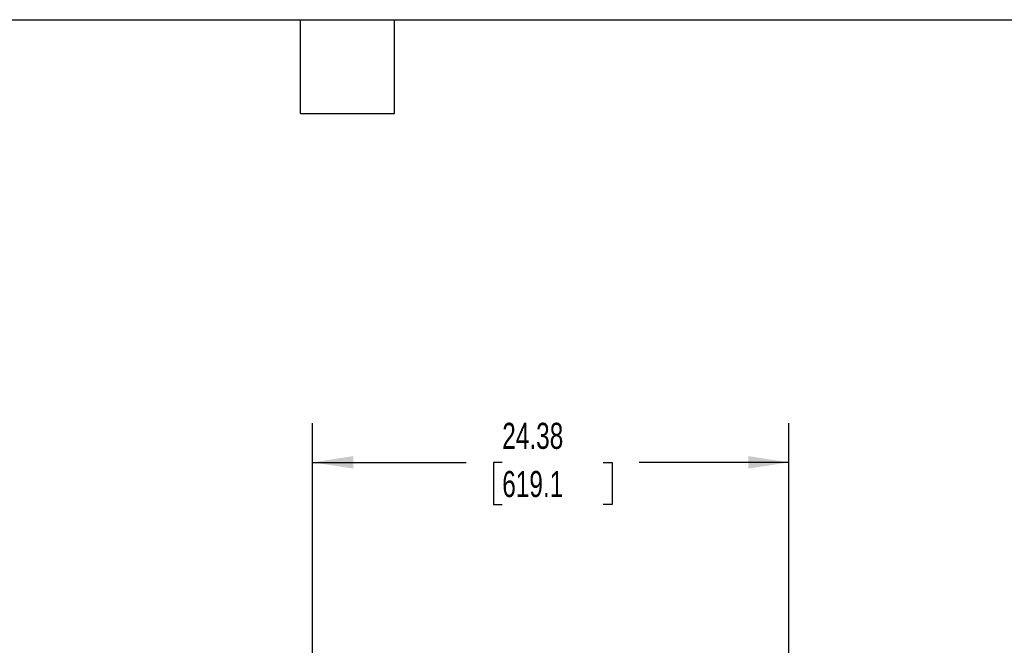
# Model space of a CAD drawing. Header units: inches. Extents: x 4 to 172, y 4 to 132.
# Tile 27 of 40: x 71 to 122, y 100 to 132. Entities that reach past the tile are written whole.
import ezdxf

# ---------------------------------------------------------------- set-up
doc = ezdxf.new("R2010")
doc.units = ezdxf.units.IN
doc.header["$LTSCALE"] = 16
doc.header["$MEASUREMENT"] = 0
doc.layers.add('DIMENSIONS', color=140, linetype='Continuous', lineweight=25)
doc.layers.add('TEXT', color=140, linetype='Continuous', lineweight=25)
doc.styles.add('SLDTEXTSTYLE0', font='TXT', dxfattribs={"width": 0.7})
doc.dimstyles.new('SLDDIMSTYLE0', dxfattribs={"dimtxt": 1.359375, "dimasz": 2.08, "dimexe": 0, "dimexo": 0.0625, "dimgap": 0.339844, "dimtad": 0, "dimtih": 1, "dimtoh": 1, "dimrnd": 1e-09, "dimzin": 12, "dimdsep": 46, "dimtxsty": 'SLDTEXTSTYLE0', "dimsah": 1, "dimcen": 0.09, "dimadec": 0, "dimazin": 3, "dimtfac": 1, "dimtofl": 0, "dimtmove": 0, "dimatfit": 3, "dimfxl": 0, "dimfrac": 2, "dimtolj": 1, "dimtzin": 12, "dimarcsym": 0})

# ---------------------------------------------------------------- blocks, each defined once
blk = doc.blocks.new('_D_5')
at = {"layer": 'DIMENSIONS'}
for p, q in [((86.217, 84.053), (86.217, 111.36)), ((110.592, 84.053), (110.592, 111.36)), ((86.217, 109.36), (94.079, 109.36)), ((95.921, 109.36), (95.465, 109.36)), ((95.465, 109.36), (95.465, 107.2)), ((101.092, 109.36), (101.548, 109.36)), ((101.548, 109.36), (101.548, 107.2)), ((110.592, 109.36), (102.934, 109.36)), ((95.465, 107.2), (95.921, 107.2)), ((101.548, 107.2), (101.092, 107.2))]:
    blk.add_line(p, q, dxfattribs=at)
for points in [[(86.217, 109.36), (88.297, 109.04), (88.297, 109.68)], [(110.592, 109.36), (108.512, 109.68), (108.512, 109.04)]]:
    blk.add_solid(points, dxfattribs=at)
at = {"layer": 'DIMENSIONS', "char_height": 1.3333, "attachment_point": 1, "style": 'SLDTEXTSTYLE0'}
for s, insert in [('24.38', (95.921, 111.383)), ('619.1', (95.921, 108.919))]:
    blk.add_mtext(s, dxfattribs=dict(at, insert=insert))

msp = doc.modelspace()

# ---------------------------------------------------------------- linework, layer by layer
at = {"layer": 'TEXT'}
for p, q in [((4, 132), (172, 132)), ((85.6, 127.2), (85.6, 132)), ((90.4, 127.2), (90.4, 132)), ((85.6, 127.2), (90.4, 127.2))]:
    msp.add_line(p, q, dxfattribs=at)

# ---------------------------------------------------------------- dimensions: what is measured, and where the dimension line sits
at = {"layer": 'DIMENSIONS'}
dim = msp.add_linear_dim(base=(110.592112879, 109.360408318), p1=(86.217112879, 83.252579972), p2=(110.592112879, 83.252579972), dimstyle='SLDDIMSTYLE0', dxfattribs=at)
dim.commit()
dim.dimension.update_dxf_attribs({"geometry": '_D_5', "text_midpoint": (98.506332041, 109.360408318), "dimtype": 160})

doc.saveas('drawing.dxf')
